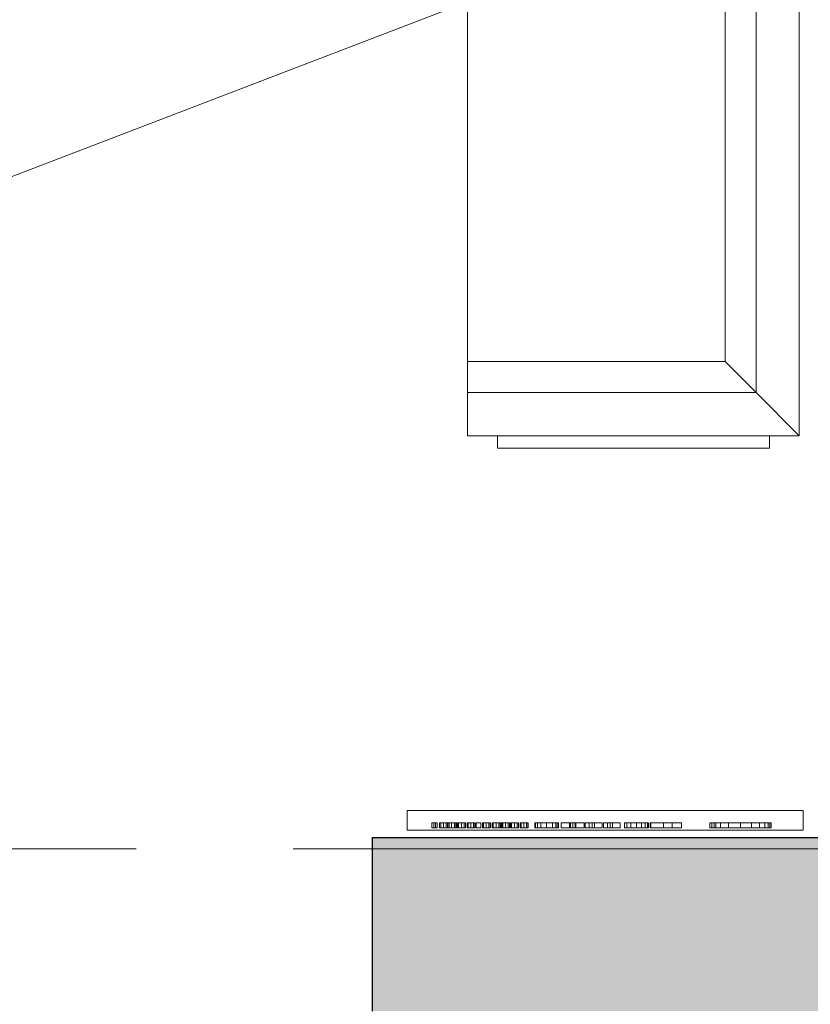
# Model space of a CAD drawing. Header units: millimetres. Extents: x -2180 to 91692, y -6418 to 21859.
# Tile 133 of 256: x 33705 to 35302, y 7186 to 9174. Entities that reach past the tile are written whole.
import ezdxf

# ---------------------------------------------------------------- set-up
doc = ezdxf.new("R2010")
doc.units = ezdxf.units.MM
doc.linetypes.add('Grid Line 1_2_', pattern=[2222.5, 1270, -317.5, 317.5, -317.5])
for name, color, linetype, lineweight, true_color in [('_ hall', 9, 'Continuous', 9, 0x808080), ('_Beyond_-1', 7, 'Continuous', 9, 0xaaaaaa), ('Cut Pattern-1', 7, 'Continuous', 9, 0x787878), ('Furniture-2', 7, 'Continuous', 9, 0xaaaaaa)]:
    doc.layers.add(name, color=color, linetype=linetype, lineweight=lineweight, true_color=true_color)
for name, color, linetype, lineweight in [('Generic Models', 7, 'Continuous', 9), ('Grids-1', 7, 'Grid Line 1_2_', 9), ('Text Notes', 7, 'Continuous', 9), ('Walls-1', 7, 'Continuous', 25)]:
    doc.layers.add(name, color=color, linetype=linetype, lineweight=lineweight)

# ---------------------------------------------------------------- blocks, each defined once
blk = doc.blocks.new('zeeta_2A - zeeta_3d_2A_dwg_ZED2A-1129531-1 Korruse  plaan')
at = {"layer": '_Beyond_-1'}
for p, q in [((25, 60), (25, -27)), ((1275, 60), (25, 60)), ((1275, 60), (1188, -27)), ((1188, -27), (1275, 60)), ((1275, -610), (1275, 60)), ((0, 0), (25, 0)), ((1275, 0), (1300, 0)), ((1300, -550), (1300, 0)), ((25, -27), (1188, -27)), ((25, -27), (25, -90)), ((1188, -27), (1125, -90)), ((1125, -90), (1188, -27)), ((1188, -27), (1188, -610)), ((25, -90), (1125, -90)), ((25, -610), (25, -90)), ((25, -90), (1125, -90)), ((1125, -90), (1125, -610)), ((1125, -90), (1125, -610)), ((0, -550), (25, -550)), ((1275, -550), (1300, -550)), ((1125, -610), (25, -610)), ((1125, -610), (1188, -610)), ((1188, -610), (1275, -610))]:
    blk.add_line(p, q, dxfattribs=at)
blk = doc.blocks.new('zeeta_2A - zeeta_3d_2A_dwg-1129527-1 Korruse  plaan')
blk.add_blockref('zeeta_2A - zeeta_3d_2A_dwg_ZED2A-1129531-1 Korruse  plaan', (25233.6, 621))
blk = doc.blocks.new('zeeta_2A - zeeta_2A-1129539-1 Korruse  plaan')
blk.add_blockref('zeeta_2A - zeeta_3d_2A_dwg-1129527-1 Korruse  plaan', (-22932.4, -939.4))

msp = doc.modelspace()

# ---------------------------------------------------------------- hatches: boundary and pattern name
at = {"layer": 'Cut Pattern-1'}
h = msp.add_hatch(color=256, dxfattribs=at)
h.paths.add_polyline_path([(34749.5, 7172.8), (35840.5, 7172.8), (35840.5, 7522.8), (34416.8, 7522.8), (34416.8, 7172.8), (34737, 7172.8)], flags=0)
h.paths.add_polyline_path([(30505.6, 7172.8), (31385.6, 7172.8), (31385.6, 7522.8), (30505.6, 7522.8), (30505.6, 7404.1)], flags=0)

# ---------------------------------------------------------------- linework, layer by layer
at = {"layer": '_ hall'}
for p, q in [((34487.8, 7577.8), (35287.8, 7577.8)), ((34487.8, 7537.8), (34487.8, 7577.8)), ((35287.8, 7577.8), (35287.8, 7537.8)), ((35287.8, 7537.8), (34487.8, 7537.8))]:
    msp.add_line(p, q, dxfattribs=at)
at = {"layer": 'Generic Models'}
for p, q in [((34537.6, 7552.8), (34541.5, 7552.8)), ((34537.6, 7552.8), (34537.6, 7542.8)), ((34541.5, 7552.8), (34544.5, 7552.8)), ((34541.5, 7552.8), (34541.5, 7542.8)), ((34544.5, 7552.8), (34548.5, 7552.8)), ((34544.5, 7552.8), (34544.5, 7542.8)), ((34548.5, 7552.8), (34548.5, 7542.8)), ((34553, 7552.8), (34555.4, 7552.8)), ((34553, 7552.8), (34553, 7542.8)), ((34555.4, 7552.8), (34561.1, 7552.8)), ((34555.4, 7552.8), (34555.4, 7542.8)), ((34561.1, 7552.8), (34566.7, 7552.8)), ((34561.1, 7552.8), (34561.1, 7542.8)), ((34566.7, 7552.8), (34569.2, 7552.8)), ((34566.7, 7552.8), (34566.7, 7542.8)), ((34569.2, 7542.8), (34569.2, 7552.8)), ((34569.6, 7542.8), (34569.6, 7552.8)), ((34570, 7552.8), (34572.3, 7552.8)), ((34570, 7552.8), (34570, 7542.8)), ((34572.3, 7552.8), (34576.9, 7552.8)), ((34572.3, 7542.8), (34572.3, 7552.8)), ((34576.9, 7552.8), (34583.3, 7552.8)), ((34576.9, 7542.8), (34576.9, 7552.8)), ((34583.3, 7552.8), (34585.8, 7552.8)), ((34583.3, 7542.8), (34583.3, 7552.8)), ((34585.8, 7552.8), (34588.2, 7552.8)), ((34585.8, 7542.8), (34585.8, 7552.8)), ((34588.2, 7552.8), (34588.2, 7542.8)), ((34588.6, 7542.8), (34588.6, 7552.8)), ((34589.1, 7552.8), (34591.5, 7552.8)), ((34589.1, 7542.8), (34589.1, 7552.8)), ((34591.5, 7552.8), (34597.2, 7552.8)), ((34591.5, 7542.8), (34591.5, 7552.8)), ((34597.2, 7552.8), (34602.8, 7552.8)), ((34597.2, 7552.8), (34597.2, 7542.8)), ((34602.8, 7552.8), (34605.3, 7552.8)), ((34602.8, 7542.8), (34602.8, 7552.8)), ((34605.3, 7542.8), (34605.3, 7552.8)), ((34608.5, 7552.8), (34610.5, 7552.8)), ((34608.5, 7542.8), (34608.5, 7552.8)), ((34610.5, 7552.8), (34616.2, 7552.8)), ((34610.5, 7552.8), (34610.5, 7542.8)), ((34616.2, 7552.8), (34621.7, 7552.8)), ((34616.2, 7542.8), (34616.2, 7552.8)), ((34621.7, 7552.8), (34624.3, 7552.8)), ((34621.7, 7542.8), (34621.7, 7552.8)), ((34624.3, 7542.8), (34624.3, 7552.8)), ((34624.7, 7552.8), (34624.7, 7542.8)), ((34626.7, 7552.8), (34636.4, 7552.8)), ((34626.7, 7542.8), (34626.7, 7552.8)), ((34636.4, 7542.8), (34636.4, 7552.8)), ((34639.7, 7552.8), (34641.7, 7552.8)), ((34639.7, 7552.8), (34639.7, 7542.8)), ((34641.7, 7552.8), (34647.4, 7552.8)), ((34641.7, 7552.8), (34641.7, 7542.8)), ((34647.4, 7552.8), (34652.9, 7552.8)), ((34647.4, 7552.8), (34647.4, 7542.8)), ((34652.9, 7552.8), (34655.5, 7552.8)), ((34652.9, 7552.8), (34652.9, 7542.8)), ((34655.5, 7552.8), (34655.5, 7542.8)), ((34655.9, 7552.8), (34655.9, 7542.8)), ((34659.1, 7552.8), (34661.5, 7552.8)), ((34659.1, 7552.8), (34659.1, 7542.8)), ((34661.5, 7552.8), (34667.2, 7552.8)), ((34661.5, 7552.8), (34661.5, 7542.8)), ((34667.2, 7552.8), (34672.8, 7552.8)), ((34667.2, 7552.8), (34667.2, 7542.8)), ((34672.8, 7552.8), (34675.3, 7552.8)), ((34672.8, 7552.8), (34672.8, 7542.8)), ((34675.3, 7542.8), (34675.3, 7552.8)), ((34676.7, 7552.8), (34676.7, 7542.8)), ((34677.1, 7552.8), (34678.5, 7552.8)), ((34677.1, 7552.8), (34677.1, 7542.8)), ((34678.5, 7552.8), (34680.6, 7552.8)), ((34678.5, 7552.8), (34678.5, 7542.8)), ((34680.6, 7552.8), (34686.2, 7552.8)), ((34680.6, 7552.8), (34680.6, 7542.8)), ((34686.2, 7552.8), (34691.7, 7552.8)), ((34686.2, 7542.8), (34686.2, 7552.8)), ((34691.7, 7552.8), (34694.3, 7552.8)), ((34691.7, 7552.8), (34691.7, 7542.8)), ((34694.3, 7552.8), (34694.3, 7542.8)), ((34694.7, 7542.8), (34694.7, 7552.8)), ((34696.2, 7552.8), (34698.6, 7552.8)), ((34696.2, 7552.8), (34696.2, 7542.8)), ((34698.6, 7552.8), (34704.3, 7552.8)), ((34698.6, 7552.8), (34698.6, 7542.8)), ((34704.3, 7552.8), (34709.9, 7552.8)), ((34704.3, 7552.8), (34704.3, 7542.8)), ((34709.9, 7552.8), (34712.4, 7552.8)), ((34709.9, 7552.8), (34709.9, 7542.8)), ((34712.4, 7542.8), (34712.4, 7552.8)), ((34715.6, 7552.8), (34717.7, 7552.8)), ((34715.6, 7552.8), (34715.6, 7542.8)), ((34717.7, 7552.8), (34723.3, 7552.8)), ((34717.7, 7552.8), (34717.7, 7542.8)), ((34723.3, 7552.8), (34728.8, 7552.8)), ((34723.3, 7542.8), (34723.3, 7552.8)), ((34728.8, 7552.8), (34731.4, 7552.8)), ((34728.8, 7552.8), (34728.8, 7542.8)), ((34731.4, 7552.8), (34731.4, 7542.8)), ((34731.8, 7542.8), (34731.8, 7552.8)), ((34745.8, 7552.8), (34747, 7552.8)), ((34745.8, 7542.8), (34745.8, 7552.8)), ((34747, 7552.8), (34751.1, 7552.8)), ((34747, 7542.8), (34747, 7552.8)), ((34751.1, 7552.8), (34757.4, 7552.8)), ((34751.1, 7542.8), (34751.1, 7552.8)), ((34757.4, 7552.8), (34769.1, 7552.8)), ((34757.4, 7542.8), (34757.4, 7552.8)), ((34769.1, 7552.8), (34781.1, 7552.8)), ((34769.1, 7542.8), (34769.1, 7552.8)), ((34781.1, 7552.8), (34788.1, 7552.8)), ((34781.1, 7542.8), (34781.1, 7552.8)), ((34788.1, 7552.8), (34790.6, 7552.8)), ((34788.1, 7542.8), (34788.1, 7552.8)), ((34790.6, 7552.8), (34793, 7552.8)), ((34790.6, 7542.8), (34790.6, 7552.8)), ((34793, 7542.8), (34793, 7552.8)), ((34798.9, 7552.8), (34815.4, 7552.8)), ((34798.9, 7552.8), (34798.9, 7542.8)), ((34815.4, 7552.8), (34817.4, 7552.8)), ((34815.4, 7552.8), (34815.4, 7542.8)), ((34817.4, 7552.8), (34822.5, 7552.8)), ((34817.4, 7542.8), (34817.4, 7552.8)), ((34822.5, 7552.8), (34826.8, 7552.8)), ((34822.5, 7542.8), (34822.5, 7552.8)), ((34826.8, 7552.8), (34828.4, 7552.8)), ((34826.8, 7542.8), (34826.8, 7552.8)), ((34828.4, 7552.8), (34844.9, 7552.8)), ((34828.4, 7542.8), (34828.4, 7552.8)), ((34844.9, 7542.8), (34844.9, 7552.8)), ((34847.3, 7552.8), (34855.5, 7552.8)), ((34847.3, 7542.8), (34847.3, 7552.8)), ((34855.5, 7552.8), (34861.4, 7552.8)), ((34855.5, 7542.8), (34855.5, 7552.8)), ((34861.4, 7552.8), (34866.1, 7552.8)), ((34861.4, 7542.8), (34861.4, 7552.8)), ((34866.1, 7552.8), (34881.5, 7552.8)), ((34866.1, 7542.8), (34866.1, 7552.8)), ((34881.5, 7542.8), (34881.5, 7552.8)), ((34883.9, 7552.8), (34892.1, 7552.8)), ((34883.9, 7552.8), (34883.9, 7542.8)), ((34892.1, 7552.8), (34898, 7552.8)), ((34892.1, 7552.8), (34892.1, 7542.8)), ((34898, 7552.8), (34902.7, 7552.8)), ((34898, 7552.8), (34898, 7542.8)), ((34902.7, 7552.8), (34918.1, 7552.8)), ((34902.7, 7552.8), (34902.7, 7542.8)), ((34918.1, 7542.8), (34918.1, 7552.8)), ((34926.4, 7552.8), (34931.6, 7552.8)), ((34926.4, 7552.8), (34926.4, 7542.8)), ((34931.6, 7552.8), (34939.6, 7552.8)), ((34931.6, 7552.8), (34931.6, 7542.8)), ((34939.6, 7552.8), (34950.7, 7552.8)), ((34939.6, 7552.8), (34939.6, 7542.8)), ((34950.7, 7552.8), (34960.7, 7552.8)), ((34950.7, 7552.8), (34950.7, 7542.8)), ((34960.7, 7552.8), (34968.3, 7552.8)), ((34960.7, 7542.8), (34960.7, 7552.8)), ((34968.3, 7552.8), (34973.2, 7552.8)), ((34968.3, 7552.8), (34968.3, 7542.8)), ((34973.2, 7552.8), (34974.8, 7552.8)), ((34973.2, 7552.8), (34973.2, 7542.8)), ((34974.8, 7552.8), (34974.8, 7542.8)), ((34978.4, 7552.8), (34979.5, 7552.8)), ((34978.4, 7552.8), (34978.4, 7542.8)), ((34979.5, 7552.8), (35005.2, 7552.8)), ((34979.5, 7542.8), (34979.5, 7552.8)), ((35005.2, 7552.8), (35023.2, 7552.8)), ((35005.2, 7552.8), (35005.2, 7542.8)), ((35023.2, 7552.8), (35042.1, 7552.8)), ((35023.2, 7552.8), (35023.2, 7542.8)), ((35042.1, 7552.8), (35042.1, 7542.8)), ((35099.1, 7552.8), (35103.2, 7552.8)), ((35099.1, 7542.8), (35099.1, 7552.8)), ((35103.2, 7552.8), (35107.9, 7552.8)), ((35103.2, 7542.8), (35103.2, 7552.8)), ((35107.9, 7552.8), (35111.1, 7552.8)), ((35107.9, 7542.8), (35107.9, 7552.8)), ((35111.1, 7552.8), (35120.5, 7552.8)), ((35111.1, 7542.8), (35111.1, 7552.8)), ((35120.5, 7552.8), (35136.9, 7552.8)), ((35120.5, 7542.8), (35120.5, 7552.8)), ((35136.9, 7552.8), (35161.2, 7552.8)), ((35136.9, 7542.8), (35136.9, 7552.8)), ((35161.2, 7552.8), (35182.9, 7552.8)), ((35161.2, 7542.8), (35161.2, 7552.8)), ((35182.9, 7552.8), (35199.1, 7552.8)), ((35182.9, 7542.8), (35182.9, 7552.8)), ((35199.1, 7552.8), (35210.3, 7552.8)), ((35199.1, 7542.8), (35199.1, 7552.8)), ((35210.3, 7552.8), (35217.1, 7552.8)), ((35210.3, 7542.8), (35210.3, 7552.8)), ((35217.1, 7552.8), (35220.1, 7552.8)), ((35217.1, 7542.8), (35217.1, 7552.8)), ((35220.1, 7552.8), (35223.1, 7552.8)), ((35220.1, 7542.8), (35220.1, 7552.8)), ((35223.1, 7542.8), (35223.1, 7552.8)), ((34541.5, 7542.8), (34537.6, 7542.8)), ((34544.5, 7542.8), (34541.5, 7542.8)), ((34548.5, 7542.8), (34544.5, 7542.8)), ((34555.4, 7542.8), (34553, 7542.8)), ((34561.1, 7542.8), (34555.4, 7542.8)), ((34566.7, 7542.8), (34561.1, 7542.8)), ((34569.2, 7542.8), (34566.7, 7542.8)), ((34572.3, 7542.8), (34570, 7542.8)), ((34576.9, 7542.8), (34572.3, 7542.8)), ((34583.3, 7542.8), (34576.9, 7542.8)), ((34585.8, 7542.8), (34583.3, 7542.8)), ((34588.2, 7542.8), (34585.8, 7542.8)), ((34591.5, 7542.8), (34589.1, 7542.8)), ((34597.2, 7542.8), (34591.5, 7542.8)), ((34602.8, 7542.8), (34597.2, 7542.8)), ((34605.3, 7542.8), (34602.8, 7542.8)), ((34610.5, 7542.8), (34608.5, 7542.8)), ((34616.2, 7542.8), (34610.5, 7542.8)), ((34621.7, 7542.8), (34616.2, 7542.8)), ((34624.3, 7542.8), (34621.7, 7542.8)), ((34636.4, 7542.8), (34626.7, 7542.8)), ((34641.7, 7542.8), (34639.7, 7542.8)), ((34647.4, 7542.8), (34641.7, 7542.8)), ((34652.9, 7542.8), (34647.4, 7542.8)), ((34655.5, 7542.8), (34652.9, 7542.8)), ((34661.5, 7542.8), (34659.1, 7542.8)), ((34667.2, 7542.8), (34661.5, 7542.8)), ((34672.8, 7542.8), (34667.2, 7542.8)), ((34675.3, 7542.8), (34672.8, 7542.8)), ((34678.5, 7542.8), (34677.1, 7542.8)), ((34680.6, 7542.8), (34678.5, 7542.8)), ((34686.2, 7542.8), (34680.6, 7542.8)), ((34691.7, 7542.8), (34686.2, 7542.8)), ((34694.3, 7542.8), (34691.7, 7542.8)), ((34698.6, 7542.8), (34696.2, 7542.8)), ((34704.3, 7542.8), (34698.6, 7542.8)), ((34709.9, 7542.8), (34704.3, 7542.8)), ((34712.4, 7542.8), (34709.9, 7542.8)), ((34717.7, 7542.8), (34715.6, 7542.8)), ((34723.3, 7542.8), (34717.7, 7542.8)), ((34728.8, 7542.8), (34723.3, 7542.8)), ((34731.4, 7542.8), (34728.8, 7542.8)), ((34747, 7542.8), (34745.8, 7542.8)), ((34751.1, 7542.8), (34747, 7542.8)), ((34757.4, 7542.8), (34751.1, 7542.8)), ((34769.1, 7542.8), (34757.4, 7542.8)), ((34781.1, 7542.8), (34769.1, 7542.8)), ((34788.1, 7542.8), (34781.1, 7542.8)), ((34790.6, 7542.8), (34788.1, 7542.8)), ((34793, 7542.8), (34790.6, 7542.8)), ((34815.4, 7542.8), (34798.9, 7542.8)), ((34817.4, 7542.8), (34815.4, 7542.8)), ((34822.5, 7542.8), (34817.4, 7542.8)), ((34826.8, 7542.8), (34822.5, 7542.8)), ((34828.4, 7542.8), (34826.8, 7542.8)), ((34844.9, 7542.8), (34828.4, 7542.8)), ((34855.5, 7542.8), (34847.3, 7542.8)), ((34861.4, 7542.8), (34855.5, 7542.8)), ((34866.1, 7542.8), (34861.4, 7542.8)), ((34881.5, 7542.8), (34866.1, 7542.8)), ((34892.1, 7542.8), (34883.9, 7542.8)), ((34898, 7542.8), (34892.1, 7542.8)), ((34902.7, 7542.8), (34898, 7542.8)), ((34918.1, 7542.8), (34902.7, 7542.8)), ((34931.6, 7542.8), (34926.4, 7542.8)), ((34939.6, 7542.8), (34931.6, 7542.8)), ((34950.7, 7542.8), (34939.6, 7542.8)), ((34960.7, 7542.8), (34950.7, 7542.8)), ((34968.3, 7542.8), (34960.7, 7542.8)), ((34973.2, 7542.8), (34968.3, 7542.8)), ((34974.8, 7542.8), (34973.2, 7542.8)), ((34979.5, 7542.8), (34978.4, 7542.8)), ((35005.2, 7542.8), (34979.5, 7542.8)), ((35023.2, 7542.8), (35005.2, 7542.8)), ((35042.1, 7542.8), (35023.2, 7542.8)), ((35103.2, 7542.8), (35099.1, 7542.8)), ((35107.9, 7542.8), (35103.2, 7542.8)), ((35111.1, 7542.8), (35107.9, 7542.8)), ((35120.5, 7542.8), (35111.1, 7542.8)), ((35136.9, 7542.8), (35120.5, 7542.8)), ((35161.2, 7542.8), (35136.9, 7542.8)), ((35182.9, 7542.8), (35161.2, 7542.8)), ((35199.1, 7542.8), (35182.9, 7542.8)), ((35210.3, 7542.8), (35199.1, 7542.8)), ((35217.1, 7542.8), (35210.3, 7542.8)), ((35220.1, 7542.8), (35217.1, 7542.8)), ((35223.1, 7542.8), (35220.1, 7542.8))]:
    msp.add_line(p, q, dxfattribs=at)
at = {"layer": 'Grids-1'}
for p, q in [((919.8, 7500), (34984.4, 7500)), ((34984.4, 7500), (37484.4, 7500))]:
    msp.add_line(p, q, dxfattribs=at)
at = {"layer": 'Text Notes'}
msp.add_line((31079.6, 7854.8), (36227.8, 9832.2), dxfattribs=at)
at = {"layer": 'Walls-1'}
for q in [(34416.8, 7172.8), (36140.5, 7522.8)]:
    msp.add_line((34416.8, 7522.8), q, dxfattribs=at)

# ---------------------------------------------------------------- block references
at = {"layer": 'Furniture-2', "rotation": 269.9999999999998}
msp.add_blockref('zeeta_2A - zeeta_2A-1129539-1 Korruse  plaan', (35538.2, 11910.3), dxfattribs=at)

doc.saveas('drawing.dxf')
